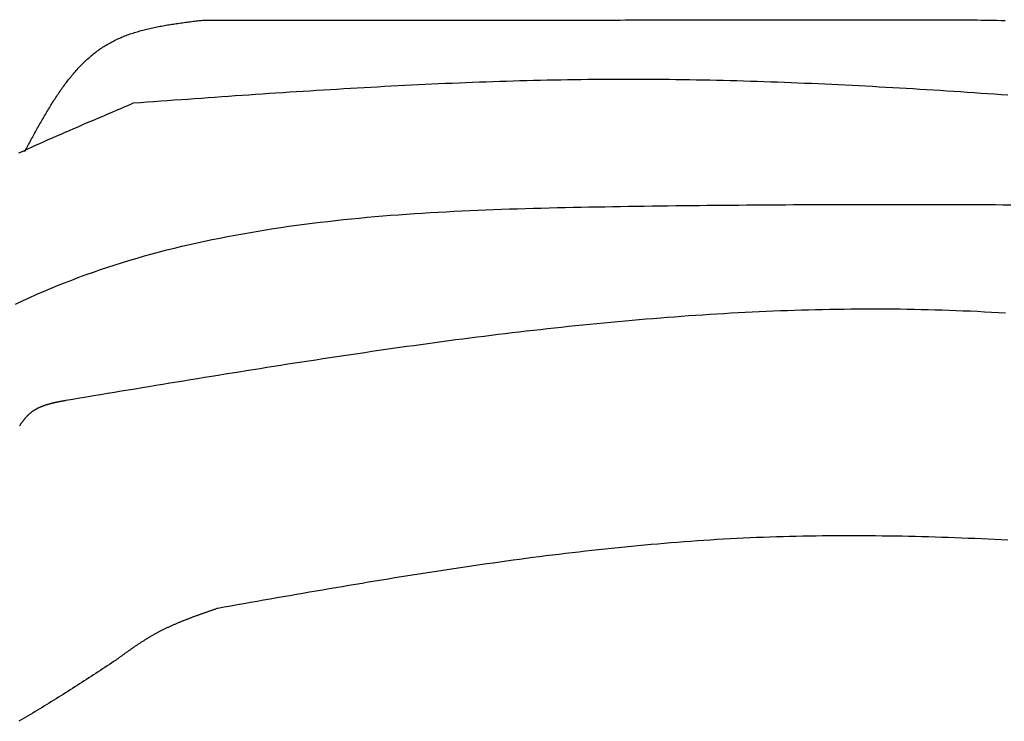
# Model space of a CAD drawing. Extents: x 715 to 7297, y 267 to 5710.
# Tile 7 of 91: x 1589 to 2255, y 2192 to 2666. Entities that reach past the tile are written whole.
import ezdxf

# ---------------------------------------------------------------- set-up
doc = ezdxf.new("R2010")
doc.units = 0
doc.layers.add('CAR', color=10, linetype='CONTINUOUS')

msp = doc.modelspace()

# ---------------------------------------------------------------- linework, layer by layer
at = {"layer": 'CAR'}
for points in [[(1592.91, 2577.03, 0), (1593.41, 2577.97, 0), (1593.92, 2578.92, 0), (1594.42, 2579.86, 0), (1594.93, 2580.8, 0), (1595.43, 2581.74, 0), (1595.94, 2582.68, 0), (1596.45, 2583.62, 0), (1596.95, 2584.55, 0), (1597.46, 2585.49, 0), (1597.97, 2586.43, 0), (1598.48, 2587.36, 0), (1598.99, 2588.3, 0), (1599.5, 2589.23, 0), (1600.01, 2590.16, 0), (1600.52, 2591.09, 0), (1601.03, 2592.02, 0), (1601.55, 2592.94, 0), (1602.06, 2593.87, 0), (1602.58, 2594.79, 0), (1603.1, 2595.71, 0), (1603.62, 2596.63, 0), (1604.14, 2597.54, 0), (1604.66, 2598.46, 0), (1605.19, 2599.37, 0), (1605.71, 2600.28, 0), (1606.24, 2601.18, 0), (1606.77, 2602.08, 0), (1607.3, 2602.98, 0), (1607.84, 2603.88, 0), (1608.37, 2604.77, 0), (1608.91, 2605.66, 0), (1609.45, 2606.55, 0), (1609.99, 2607.43, 0), (1610.54, 2608.31, 0), (1611.09, 2609.19, 0), (1611.64, 2610.06, 0), (1612.19, 2610.93, 0), (1612.74, 2611.79, 0), (1613.3, 2612.65, 0), (1613.86, 2613.51, 0), (1614.43, 2614.36, 0), (1614.99, 2615.2, 0), (1615.56, 2616.05, 0), (1616.13, 2616.88, 0), (1616.71, 2617.71, 0), (1617.29, 2618.54, 0), (1617.87, 2619.36, 0), (1618.46, 2620.18, 0), (1619.05, 2620.99, 0), (1619.64, 2621.8, 0), (1620.24, 2622.6, 0), (1620.83, 2623.4, 0), (1621.44, 2624.19, 0), (1622.05, 2624.97, 0), (1622.66, 2625.75, 0), (1623.27, 2626.52, 0), (1623.89, 2627.28, 0), (1624.51, 2628.04, 0), (1625.14, 2628.8, 0), (1625.77, 2629.54, 0), (1626.41, 2630.28, 0), (1627.05, 2631.02, 0), (1627.69, 2631.74, 0), (1628.34, 2632.46, 0), (1629, 2633.18, 0), (1629.66, 2633.88, 0), (1630.32, 2634.58, 0), (1630.99, 2635.27, 0), (1631.66, 2635.95, 0), (1632.34, 2636.63, 0), (1633.02, 2637.3, 0), (1633.71, 2637.96, 0), (1634.4, 2638.61, 0), (1635.1, 2639.25, 0), (1635.8, 2639.89, 0), (1636.51, 2640.52, 0), (1637.23, 2641.14, 0), (1637.95, 2641.75, 0), (1638.67, 2642.35, 0), (1639.4, 2642.94, 0), (1640.14, 2643.53, 0), (1640.88, 2644.1, 0), (1641.63, 2644.67, 0), (1642.39, 2645.23, 0), (1643.15, 2645.78, 0), (1643.91, 2646.32, 0), (1644.69, 2646.85, 0), (1645.47, 2647.37, 0), (1646.25, 2647.88, 0), (1647.04, 2648.38, 0), (1647.84, 2648.87, 0), (1648.65, 2649.35, 0), (1649.46, 2649.82, 0), (1650.28, 2650.28, 0), (1651.1, 2650.73, 0), (1651.93, 2651.17, 0), (1652.77, 2651.6, 0), (1653.61, 2652.03, 0), (1654.46, 2652.44, 0), (1655.32, 2652.84, 0), (1656.18, 2653.23, 0), (1657.05, 2653.62, 0), (1657.92, 2653.99, 0), (1658.8, 2654.36, 0), (1659.68, 2654.72, 0), (1660.57, 2655.07, 0), (1661.47, 2655.41, 0), (1662.37, 2655.74, 0), (1663.28, 2656.07, 0), (1664.19, 2656.39, 0), (1665.1, 2656.7, 0), (1666.02, 2657, 0), (1666.95, 2657.3, 0), (1667.88, 2657.59, 0), (1668.81, 2657.87, 0), (1669.75, 2658.14, 0), (1670.7, 2658.41, 0), (1671.64, 2658.67, 0), (1672.6, 2658.93, 0), (1673.55, 2659.18, 0), (1674.51, 2659.42, 0), (1675.48, 2659.66, 0), (1676.44, 2659.89, 0), (1677.41, 2660.11, 0), (1678.39, 2660.33, 0), (1679.37, 2660.55, 0), (1680.35, 2660.76, 0), (1681.33, 2660.96, 0), (1682.32, 2661.17, 0), (1683.31, 2661.36, 0), (1684.3, 2661.55, 0), (1685.3, 2661.74, 0), (1686.3, 2661.92, 0), (1687.3, 2662.1, 0), (1688.31, 2662.27, 0), (1689.31, 2662.45, 0), (1690.32, 2662.61, 0), (1691.33, 2662.78, 0), (1692.35, 2662.94, 0), (1693.36, 2663.1, 0), (1694.38, 2663.25, 0), (1695.4, 2663.4, 0), (1696.42, 2663.55, 0), (1697.44, 2663.7, 0), (1698.47, 2663.84, 0), (1699.49, 2663.99, 0), (1700.52, 2664.13, 0), (1701.55, 2664.26, 0), (1702.58, 2664.4, 0), (1703.61, 2664.54, 0), (1704.64, 2664.67, 0), (1705.67, 2664.8, 0), (1706.7, 2664.93, 0), (1707.74, 2665.06, 0), (1708.77, 2665.19, 0), (1709.8, 2665.32, 0), (1710.84, 2665.45, 0), (1711.87, 2665.58, 0), (1712.91, 2665.71, 0)], [(1712.91, 2665.71, 0), (1716.53, 2665.71, 0), (1720.15, 2665.71, 0), (1723.77, 2665.71, 0), (1727.39, 2665.71, 0), (1731.01, 2665.72, 0), (1734.63, 2665.72, 0), (1738.25, 2665.72, 0), (1741.87, 2665.72, 0), (1745.49, 2665.72, 0), (1749.11, 2665.72, 0), (1752.73, 2665.73, 0), (1756.35, 2665.73, 0), (1759.97, 2665.73, 0), (1763.59, 2665.73, 0), (1767.22, 2665.73, 0), (1770.84, 2665.73, 0), (1774.46, 2665.73, 0), (1778.08, 2665.74, 0), (1781.7, 2665.74, 0), (1785.32, 2665.74, 0), (1788.94, 2665.74, 0), (1792.56, 2665.74, 0), (1796.18, 2665.74, 0), (1799.8, 2665.74, 0), (1803.42, 2665.75, 0), (1807.04, 2665.75, 0), (1810.66, 2665.75, 0), (1814.28, 2665.75, 0), (1817.9, 2665.75, 0), (1821.52, 2665.75, 0), (1825.14, 2665.75, 0), (1828.76, 2665.76, 0), (1832.38, 2665.76, 0), (1836.01, 2665.76, 0), (1839.63, 2665.76, 0), (1843.25, 2665.76, 0), (1846.87, 2665.76, 0), (1850.49, 2665.77, 0), (1854.11, 2665.77, 0), (1857.73, 2665.77, 0), (1861.35, 2665.77, 0), (1864.97, 2665.77, 0), (1868.59, 2665.77, 0), (1872.21, 2665.77, 0), (1875.83, 2665.78, 0), (1879.45, 2665.78, 0), (1883.07, 2665.78, 0), (1886.69, 2665.78, 0), (1890.31, 2665.78, 0), (1893.93, 2665.78, 0), (1897.55, 2665.78, 0), (1901.18, 2665.79, 0), (1904.8, 2665.79, 0), (1908.42, 2665.79, 0), (1912.04, 2665.79, 0), (1915.66, 2665.79, 0), (1919.28, 2665.79, 0), (1922.9, 2665.8, 0), (1926.52, 2665.8, 0), (1930.14, 2665.8, 0), (1933.76, 2665.8, 0), (1937.38, 2665.8, 0), (1941, 2665.8, 0), (1944.62, 2665.8, 0), (1948.24, 2665.81, 0), (1951.86, 2665.81, 0), (1955.48, 2665.81, 0), (1959.1, 2665.81, 0), (1962.72, 2665.81, 0), (1966.34, 2665.81, 0), (1969.97, 2665.81, 0), (1973.59, 2665.82, 0), (1977.21, 2665.82, 0), (1980.83, 2665.82, 0), (1984.45, 2665.82, 0), (1988.07, 2665.82, 0), (1991.69, 2665.82, 0), (1995.31, 2665.82, 0), (1998.93, 2665.83, 0), (2002.55, 2665.83, 0), (2006.17, 2665.83, 0), (2009.79, 2665.83, 0), (2013.41, 2665.83, 0), (2017.03, 2665.83, 0), (2020.65, 2665.84, 0), (2024.27, 2665.84, 0), (2027.89, 2665.84, 0), (2031.51, 2665.84, 0), (2035.13, 2665.84, 0), (2038.76, 2665.84, 0), (2042.38, 2665.84, 0), (2046, 2665.85, 0), (2049.62, 2665.85, 0), (2053.24, 2665.85, 0), (2056.86, 2665.85, 0), (2060.48, 2665.85, 0), (2064.1, 2665.85, 0), (2067.72, 2665.85, 0), (2071.34, 2665.86, 0), (2074.96, 2665.86, 0), (2078.58, 2665.86, 0), (2082.2, 2665.86, 0), (2085.82, 2665.86, 0), (2089.44, 2665.86, 0), (2093.06, 2665.86, 0), (2096.68, 2665.87, 0), (2100.3, 2665.87, 0), (2103.93, 2665.87, 0), (2107.55, 2665.87, 0), (2111.17, 2665.87, 0), (2114.79, 2665.87, 0), (2118.41, 2665.88, 0), (2122.03, 2665.88, 0), (2125.65, 2665.88, 0), (2129.27, 2665.88, 0), (2132.89, 2665.88, 0), (2136.51, 2665.88, 0), (2140.13, 2665.88, 0), (2143.75, 2665.89, 0), (2147.37, 2665.89, 0), (2150.99, 2665.89, 0), (2154.61, 2665.89, 0), (2158.23, 2665.89, 0), (2161.85, 2665.89, 0), (2165.47, 2665.89, 0), (2169.09, 2665.9, 0), (2172.72, 2665.9, 0)], [(2172.72, 2665.9, 0), (2175.52, 2665.91, 0), (2178.33, 2665.93, 0), (2181.14, 2665.94, 0), (2183.94, 2665.96, 0), (2186.75, 2665.97, 0), (2189.55, 2665.98, 0), (2192.36, 2665.99, 0), (2195.16, 2666, 0), (2197.95, 2666.01, 0), (2200.75, 2666.02, 0), (2203.54, 2666.02, 0), (2206.33, 2666.02, 0), (2209.12, 2666.02, 0), (2211.9, 2666.02, 0), (2214.68, 2666.01, 0), (2217.46, 2666, 0), (2220.23, 2665.99, 0), (2223, 2665.98, 0), (2225.76, 2665.96, 0), (2228.52, 2665.94, 0), (2231.27, 2665.91, 0), (2234.02, 2665.88, 0), (2236.76, 2665.85, 0), (2239.49, 2665.81, 0), (2242.22, 2665.76, 0), (2244.94, 2665.72, 0), (2247.66, 2665.66, 0), (2250.36, 2665.6, 0), (2253.06, 2665.54, 0), (2255.75, 2665.47, 0)], [(1666.45, 2609.8, 0), (1671.04, 2610.14, 0), (1675.62, 2610.47, 0), (1680.2, 2610.8, 0), (1684.78, 2611.13, 0), (1689.37, 2611.46, 0), (1693.95, 2611.79, 0), (1698.53, 2612.12, 0), (1703.11, 2612.45, 0), (1707.7, 2612.78, 0), (1712.28, 2613.1, 0), (1716.86, 2613.43, 0), (1721.45, 2613.75, 0), (1726.03, 2614.07, 0), (1730.61, 2614.4, 0), (1735.19, 2614.71, 0), (1739.78, 2615.03, 0), (1744.36, 2615.35, 0), (1748.94, 2615.66, 0), (1753.52, 2615.97, 0), (1758.11, 2616.28, 0), (1762.69, 2616.58, 0), (1767.27, 2616.89, 0), (1771.86, 2617.19, 0), (1776.44, 2617.49, 0), (1781.02, 2617.78, 0), (1785.6, 2618.07, 0), (1790.19, 2618.36, 0), (1794.77, 2618.64, 0), (1799.35, 2618.92, 0), (1803.93, 2619.2, 0), (1808.52, 2619.48, 0), (1813.1, 2619.75, 0), (1817.68, 2620.01, 0), (1822.27, 2620.27, 0), (1826.85, 2620.53, 0), (1831.43, 2620.78, 0), (1836.01, 2621.03, 0), (1840.6, 2621.28, 0), (1845.18, 2621.52, 0), (1849.76, 2621.75, 0), (1854.34, 2621.98, 0), (1858.93, 2622.2, 0), (1863.51, 2622.42, 0), (1868.09, 2622.64, 0), (1872.67, 2622.85, 0), (1877.26, 2623.05, 0), (1881.84, 2623.24, 0), (1886.42, 2623.43, 0), (1891, 2623.62, 0), (1895.59, 2623.8, 0), (1900.17, 2623.97, 0), (1904.75, 2624.14, 0), (1909.33, 2624.3, 0), (1913.92, 2624.45, 0), (1918.5, 2624.59, 0), (1923.08, 2624.73, 0), (1927.66, 2624.87, 0), (1932.25, 2624.99, 0), (1936.83, 2625.11, 0), (1941.41, 2625.22, 0), (1945.99, 2625.32, 0), (1950.57, 2625.42, 0), (1955.16, 2625.5, 0), (1959.74, 2625.58, 0), (1964.32, 2625.66, 0), (1968.9, 2625.72, 0), (1973.49, 2625.77, 0), (1978.07, 2625.82, 0), (1982.65, 2625.86, 0), (1987.23, 2625.89, 0), (1991.82, 2625.91, 0), (1996.4, 2625.92, 0), (2000.98, 2625.92, 0), (2005.56, 2625.92, 0), (2010.14, 2625.91, 0), (2014.73, 2625.88, 0), (2019.31, 2625.85, 0), (2023.89, 2625.81, 0), (2028.47, 2625.76, 0), (2033.05, 2625.71, 0), (2037.64, 2625.65, 0), (2042.22, 2625.57, 0), (2046.8, 2625.5, 0), (2051.38, 2625.41, 0), (2055.96, 2625.31, 0), (2060.55, 2625.21, 0), (2065.13, 2625.1, 0), (2069.71, 2624.99, 0), (2074.29, 2624.86, 0), (2078.87, 2624.73, 0), (2083.46, 2624.59, 0), (2088.04, 2624.45, 0), (2092.62, 2624.3, 0), (2097.2, 2624.14, 0), (2101.78, 2623.97, 0), (2106.36, 2623.8, 0), (2110.95, 2623.63, 0), (2115.53, 2623.44, 0), (2120.11, 2623.25, 0), (2124.69, 2623.06, 0), (2129.27, 2622.85, 0), (2133.86, 2622.65, 0), (2138.44, 2622.43, 0), (2143.02, 2622.21, 0), (2147.6, 2621.99, 0), (2152.18, 2621.76, 0), (2156.76, 2621.52, 0), (2161.35, 2621.28, 0), (2165.93, 2621.04, 0), (2170.51, 2620.78, 0), (2175.09, 2620.53, 0), (2179.67, 2620.27, 0), (2184.25, 2620, 0), (2188.84, 2619.73, 0), (2193.42, 2619.46, 0), (2198, 2619.18, 0), (2202.58, 2618.89, 0), (2207.16, 2618.61, 0), (2211.74, 2618.31, 0), (2216.32, 2618.02, 0), (2220.91, 2617.72, 0), (2225.49, 2617.41, 0), (2230.07, 2617.11, 0), (2234.65, 2616.79, 0), (2239.23, 2616.48, 0), (2243.81, 2616.16, 0), (2248.4, 2615.84, 0), (2252.98, 2615.52, 0), (2257.56, 2615.19, 0)], [(1588.81, 2576.03, 0), (1591.65, 2577.32, 0), (1594.49, 2578.61, 0), (1597.34, 2579.89, 0), (1600.19, 2581.17, 0), (1603.04, 2582.44, 0), (1605.9, 2583.71, 0), (1608.76, 2584.98, 0), (1611.63, 2586.24, 0), (1614.5, 2587.5, 0), (1617.37, 2588.75, 0), (1620.24, 2590.01, 0), (1623.12, 2591.26, 0), (1625.99, 2592.51, 0), (1628.88, 2593.75, 0), (1631.76, 2594.99, 0), (1634.64, 2596.24, 0), (1637.53, 2597.48, 0), (1640.42, 2598.71, 0), (1643.31, 2599.95, 0), (1646.2, 2601.18, 0), (1649.09, 2602.42, 0), (1651.98, 2603.65, 0), (1654.87, 2604.88, 0), (1657.77, 2606.11, 0), (1660.66, 2607.34, 0), (1663.56, 2608.57, 0), (1666.45, 2609.8, 0)], [(1586.5, 2473.79, 0), (1591.2, 2476.01, 0), (1595.91, 2478.18, 0), (1600.65, 2480.31, 0), (1605.4, 2482.38, 0), (1610.18, 2484.4, 0), (1614.97, 2486.37, 0), (1619.79, 2488.3, 0), (1624.62, 2490.17, 0), (1629.47, 2492, 0), (1634.34, 2493.78, 0), (1639.23, 2495.52, 0), (1644.13, 2497.21, 0), (1649.05, 2498.85, 0), (1653.99, 2500.45, 0), (1658.94, 2502, 0), (1663.91, 2503.52, 0), (1668.9, 2504.99, 0), (1673.9, 2506.42, 0), (1678.92, 2507.8, 0), (1683.95, 2509.15, 0), (1688.99, 2510.46, 0), (1694.05, 2511.72, 0), (1699.13, 2512.95, 0), (1704.21, 2514.14, 0), (1709.32, 2515.29, 0), (1714.43, 2516.41, 0), (1719.56, 2517.49, 0), (1724.69, 2518.54, 0), (1729.84, 2519.55, 0), (1735.01, 2520.52, 0), (1740.18, 2521.47, 0), (1745.36, 2522.37, 0), (1750.56, 2523.25, 0), (1755.77, 2524.1, 0), (1760.98, 2524.91, 0), (1766.21, 2525.7, 0), (1771.44, 2526.45, 0), (1776.69, 2527.18, 0), (1781.94, 2527.88, 0), (1787.2, 2528.54, 0), (1792.47, 2529.19, 0), (1797.75, 2529.8, 0), (1803.03, 2530.39, 0), (1808.33, 2530.96, 0), (1813.63, 2531.5, 0), (1818.93, 2532.02, 0), (1824.24, 2532.51, 0), (1829.56, 2532.98, 0), (1834.89, 2533.43, 0), (1840.22, 2533.86, 0), (1845.55, 2534.26, 0), (1850.89, 2534.65, 0), (1856.23, 2535.02, 0), (1861.58, 2535.37, 0), (1866.93, 2535.7, 0), (1872.29, 2536.01, 0), (1877.64, 2536.31, 0), (1883.01, 2536.59, 0), (1888.37, 2536.85, 0), (1893.73, 2537.1, 0), (1899.1, 2537.34, 0), (1904.47, 2537.56, 0), (1909.84, 2537.77, 0), (1915.21, 2537.97, 0), (1920.58, 2538.15, 0), (1925.96, 2538.32, 0), (1931.33, 2538.49, 0), (1936.7, 2538.64, 0), (1942.07, 2538.79, 0), (1947.44, 2538.92, 0), (1952.81, 2539.05, 0), (1958.18, 2539.17, 0), (1963.54, 2539.28, 0), (1968.91, 2539.39, 0), (1974.27, 2539.5, 0), (1979.62, 2539.59, 0), (1984.98, 2539.69, 0), (1990.33, 2539.78, 0), (1995.68, 2539.87, 0), (2001.02, 2539.95, 0), (2006.36, 2540.04, 0), (2011.7, 2540.11, 0), (2017.03, 2540.19, 0), (2022.36, 2540.26, 0), (2027.69, 2540.33, 0), (2033.01, 2540.4, 0), (2038.34, 2540.46, 0), (2043.65, 2540.52, 0), (2048.97, 2540.58, 0), (2054.28, 2540.64, 0), (2059.59, 2540.69, 0), (2064.9, 2540.74, 0), (2070.2, 2540.79, 0), (2075.5, 2540.83, 0), (2080.8, 2540.87, 0), (2086.09, 2540.91, 0), (2091.38, 2540.95, 0), (2096.67, 2540.98, 0), (2101.96, 2541.01, 0), (2107.24, 2541.04, 0), (2112.52, 2541.07, 0), (2117.8, 2541.1, 0), (2123.08, 2541.12, 0), (2128.35, 2541.14, 0), (2133.62, 2541.16, 0), (2138.89, 2541.17, 0), (2144.16, 2541.19, 0), (2149.42, 2541.2, 0), (2154.68, 2541.21, 0), (2159.94, 2541.22, 0), (2165.2, 2541.22, 0), (2170.46, 2541.23, 0), (2175.71, 2541.23, 0), (2180.96, 2541.23, 0), (2186.21, 2541.23, 0), (2191.46, 2541.23, 0), (2196.71, 2541.22, 0), (2201.95, 2541.21, 0), (2207.19, 2541.21, 0), (2212.43, 2541.2, 0), (2217.67, 2541.19, 0), (2222.91, 2541.17, 0), (2228.15, 2541.16, 0), (2233.38, 2541.14, 0), (2238.61, 2541.12, 0), (2243.84, 2541.11, 0), (2249.07, 2541.09, 0), (2254.3, 2541.06, 0), (2259.53, 2541.04, 0)], [(2255.81, 2467.72, 0), (2251.08, 2468.01, 0), (2246.34, 2468.29, 0), (2241.61, 2468.54, 0), (2236.87, 2468.79, 0), (2232.13, 2469.01, 0), (2227.39, 2469.22, 0), (2222.64, 2469.41, 0), (2217.9, 2469.58, 0), (2213.15, 2469.74, 0), (2208.4, 2469.88, 0), (2203.66, 2470.01, 0), (2198.91, 2470.12, 0), (2194.15, 2470.22, 0), (2189.4, 2470.3, 0), (2184.65, 2470.36, 0), (2179.89, 2470.41, 0), (2175.14, 2470.44, 0), (2170.38, 2470.46, 0), (2165.62, 2470.47, 0), (2160.86, 2470.46, 0), (2156.1, 2470.43, 0), (2151.34, 2470.39, 0), (2146.57, 2470.34, 0), (2141.81, 2470.27, 0), (2137.05, 2470.19, 0), (2132.28, 2470.1, 0), (2127.52, 2469.99, 0), (2122.75, 2469.87, 0), (2117.98, 2469.73, 0), (2113.21, 2469.58, 0), (2108.45, 2469.42, 0), (2103.68, 2469.25, 0), (2098.91, 2469.06, 0), (2094.14, 2468.86, 0), (2089.37, 2468.64, 0), (2084.59, 2468.42, 0), (2079.82, 2468.18, 0), (2075.05, 2467.93, 0), (2070.28, 2467.67, 0), (2065.51, 2467.4, 0), (2060.73, 2467.11, 0), (2055.96, 2466.82, 0), (2051.19, 2466.51, 0), (2046.42, 2466.19, 0), (2041.64, 2465.86, 0), (2036.87, 2465.52, 0), (2032.1, 2465.16, 0), (2027.32, 2464.8, 0), (2022.55, 2464.43, 0), (2017.78, 2464.04, 0), (2013, 2463.65, 0), (2008.23, 2463.25, 0), (2003.46, 2462.83, 0), (1998.69, 2462.41, 0), (1993.92, 2461.97, 0), (1989.14, 2461.53, 0), (1984.37, 2461.08, 0), (1979.6, 2460.61, 0), (1974.83, 2460.14, 0), (1970.06, 2459.66, 0), (1965.29, 2459.17, 0), (1960.53, 2458.68, 0), (1955.76, 2458.17, 0), (1950.99, 2457.65, 0), (1946.22, 2457.13, 0), (1941.46, 2456.6, 0), (1936.69, 2456.06, 0), (1931.93, 2455.51, 0), (1927.17, 2454.96, 0), (1922.4, 2454.39, 0), (1917.64, 2453.82, 0), (1912.88, 2453.25, 0), (1908.12, 2452.66, 0), (1903.36, 2452.07, 0), (1898.61, 2451.47, 0), (1893.85, 2450.87, 0), (1889.1, 2450.25, 0), (1884.34, 2449.64, 0), (1879.59, 2449.01, 0), (1874.84, 2448.38, 0), (1870.09, 2447.74, 0), (1865.34, 2447.1, 0), (1860.59, 2446.45, 0), (1855.85, 2445.8, 0), (1851.1, 2445.14, 0), (1846.36, 2444.47, 0), (1841.62, 2443.8, 0), (1836.88, 2443.12, 0), (1832.14, 2442.44, 0), (1827.4, 2441.76, 0), (1822.67, 2441.07, 0), (1817.94, 2440.37, 0), (1813.2, 2439.68, 0), (1808.47, 2438.97, 0), (1803.75, 2438.27, 0), (1799.02, 2437.55, 0), (1794.3, 2436.84, 0), (1789.58, 2436.12, 0), (1784.86, 2435.4, 0), (1780.14, 2434.67, 0), (1775.42, 2433.94, 0), (1770.71, 2433.21, 0), (1766, 2432.48, 0), (1761.29, 2431.74, 0), (1756.58, 2431, 0), (1751.88, 2430.26, 0), (1747.17, 2429.51, 0), (1742.47, 2428.76, 0), (1737.77, 2428.01, 0), (1733.07, 2427.26, 0), (1728.38, 2426.5, 0), (1723.68, 2425.75, 0), (1718.99, 2424.99, 0), (1714.3, 2424.23, 0), (1709.61, 2423.46, 0), (1704.92, 2422.7, 0), (1700.23, 2421.93, 0), (1695.54, 2421.16, 0), (1690.86, 2420.4, 0), (1686.17, 2419.62, 0), (1681.49, 2418.85, 0), (1676.81, 2418.08, 0), (1672.13, 2417.3, 0), (1667.44, 2416.53, 0), (1662.76, 2415.75, 0), (1658.08, 2414.98, 0), (1653.4, 2414.2, 0), (1648.73, 2413.42, 0), (1644.05, 2412.64, 0), (1639.37, 2411.86, 0), (1634.69, 2411.08, 0), (1630.01, 2410.3, 0), (1625.34, 2409.52, 0), (1620.66, 2408.74, 0)], [(1620.66, 2408.74, 0), (1620.38, 2408.69, 0), (1620.09, 2408.63, 0), (1619.81, 2408.58, 0), (1619.53, 2408.53, 0), (1619.25, 2408.48, 0), (1618.96, 2408.42, 0), (1618.68, 2408.37, 0), (1618.4, 2408.32, 0), (1618.12, 2408.26, 0), (1617.84, 2408.21, 0), (1617.56, 2408.16, 0), (1617.28, 2408.1, 0), (1616.99, 2408.05, 0), (1616.71, 2407.99, 0), (1616.43, 2407.94, 0), (1616.15, 2407.88, 0), (1615.87, 2407.83, 0), (1615.59, 2407.77, 0), (1615.31, 2407.72, 0), (1615.04, 2407.66, 0), (1614.76, 2407.6, 0), (1614.48, 2407.54, 0), (1614.2, 2407.48, 0), (1613.92, 2407.43, 0), (1613.65, 2407.37, 0), (1613.37, 2407.3, 0), (1613.1, 2407.24, 0), (1612.82, 2407.18, 0), (1612.55, 2407.12, 0), (1612.27, 2407.06, 0), (1612, 2406.99, 0), (1611.72, 2406.93, 0), (1611.45, 2406.86, 0), (1611.18, 2406.79, 0), (1610.91, 2406.73, 0), (1610.64, 2406.66, 0), (1610.37, 2406.59, 0), (1610.1, 2406.52, 0), (1609.83, 2406.45, 0), (1609.56, 2406.38, 0), (1609.29, 2406.3, 0), (1609.03, 2406.23, 0), (1608.76, 2406.15, 0), (1608.5, 2406.08, 0), (1608.23, 2406, 0), (1607.97, 2405.92, 0), (1607.71, 2405.84, 0), (1607.45, 2405.76, 0), (1607.18, 2405.68, 0), (1606.92, 2405.59, 0), (1606.67, 2405.51, 0), (1606.41, 2405.42, 0), (1606.15, 2405.33, 0), (1605.89, 2405.25, 0), (1605.64, 2405.15, 0), (1605.39, 2405.06, 0), (1605.13, 2404.97, 0), (1604.88, 2404.88, 0), (1604.63, 2404.78, 0), (1604.38, 2404.68, 0), (1604.13, 2404.58, 0), (1603.88, 2404.48, 0), (1603.64, 2404.38, 0), (1603.39, 2404.28, 0), (1603.15, 2404.17, 0), (1602.9, 2404.06, 0), (1602.66, 2403.95, 0), (1602.42, 2403.84, 0), (1602.18, 2403.73, 0), (1601.94, 2403.62, 0), (1601.71, 2403.5, 0), (1601.47, 2403.38, 0), (1601.24, 2403.27, 0), (1601.01, 2403.14, 0), (1600.77, 2403.02, 0), (1600.54, 2402.9, 0), (1600.32, 2402.77, 0), (1600.09, 2402.64, 0), (1599.86, 2402.51, 0), (1599.64, 2402.38, 0), (1599.42, 2402.24, 0), (1599.19, 2402.1, 0), (1598.97, 2401.96, 0), (1598.76, 2401.82, 0), (1598.54, 2401.68, 0), (1598.32, 2401.53, 0), (1598.11, 2401.38, 0), (1597.9, 2401.23, 0), (1597.69, 2401.08, 0), (1597.48, 2400.93, 0), (1597.27, 2400.77, 0), (1597.07, 2400.61, 0), (1596.86, 2400.45, 0), (1596.66, 2400.29, 0), (1596.46, 2400.12, 0), (1596.26, 2399.95, 0), (1596.06, 2399.78, 0), (1595.87, 2399.61, 0), (1595.67, 2399.43, 0), (1595.48, 2399.25, 0), (1595.29, 2399.07, 0), (1595.1, 2398.89, 0), (1594.91, 2398.71, 0), (1594.72, 2398.52, 0), (1594.54, 2398.34, 0), (1594.36, 2398.15, 0), (1594.17, 2397.96, 0), (1593.99, 2397.76, 0), (1593.81, 2397.57, 0), (1593.63, 2397.37, 0), (1593.46, 2397.17, 0), (1593.28, 2396.97, 0), (1593.1, 2396.77, 0), (1592.93, 2396.57, 0), (1592.76, 2396.36, 0), (1592.59, 2396.16, 0), (1592.42, 2395.95, 0), (1592.25, 2395.74, 0), (1592.08, 2395.53, 0), (1591.91, 2395.31, 0), (1591.74, 2395.1, 0), (1591.58, 2394.88, 0), (1591.41, 2394.67, 0), (1591.25, 2394.45, 0), (1591.09, 2394.23, 0), (1590.93, 2394.01, 0), (1590.77, 2393.79, 0), (1590.61, 2393.57, 0), (1590.45, 2393.34, 0), (1590.29, 2393.12, 0), (1590.13, 2392.89, 0), (1589.97, 2392.66, 0), (1589.82, 2392.44, 0), (1589.66, 2392.21, 0), (1589.51, 2391.98, 0), (1589.35, 2391.75, 0)], [(2257.56, 2314.38, 0), (2253.08, 2314.6, 0), (2248.6, 2314.82, 0), (2244.12, 2315.03, 0), (2239.64, 2315.24, 0), (2235.16, 2315.43, 0), (2230.69, 2315.62, 0), (2226.21, 2315.8, 0), (2221.73, 2315.97, 0), (2217.25, 2316.13, 0), (2212.78, 2316.28, 0), (2208.3, 2316.43, 0), (2203.83, 2316.56, 0), (2199.35, 2316.68, 0), (2194.88, 2316.8, 0), (2190.4, 2316.9, 0), (2185.93, 2317, 0), (2181.46, 2317.08, 0), (2176.98, 2317.15, 0), (2172.51, 2317.22, 0), (2168.04, 2317.27, 0), (2163.57, 2317.31, 0), (2159.1, 2317.34, 0), (2154.63, 2317.35, 0), (2150.16, 2317.36, 0), (2145.69, 2317.35, 0), (2141.22, 2317.34, 0), (2136.75, 2317.31, 0), (2132.28, 2317.26, 0), (2127.81, 2317.21, 0), (2123.35, 2317.14, 0), (2118.88, 2317.06, 0), (2114.42, 2316.97, 0), (2109.95, 2316.86, 0), (2105.49, 2316.74, 0), (2101.02, 2316.6, 0), (2096.56, 2316.45, 0), (2092.1, 2316.29, 0), (2087.64, 2316.11, 0), (2083.18, 2315.92, 0), (2078.71, 2315.72, 0), (2074.26, 2315.5, 0), (2069.8, 2315.26, 0), (2065.34, 2315.01, 0), (2060.88, 2314.75, 0), (2056.42, 2314.48, 0), (2051.97, 2314.19, 0), (2047.51, 2313.89, 0), (2043.05, 2313.57, 0), (2038.6, 2313.24, 0), (2034.14, 2312.9, 0), (2029.69, 2312.55, 0), (2025.24, 2312.19, 0), (2020.78, 2311.81, 0), (2016.33, 2311.42, 0), (2011.88, 2311.02, 0), (2007.43, 2310.61, 0), (2002.98, 2310.18, 0), (1998.53, 2309.75, 0), (1994.08, 2309.3, 0), (1989.63, 2308.85, 0), (1985.18, 2308.38, 0), (1980.73, 2307.9, 0), (1976.28, 2307.41, 0), (1971.84, 2306.92, 0), (1967.39, 2306.41, 0), (1962.94, 2305.89, 0), (1958.5, 2305.36, 0), (1954.05, 2304.82, 0), (1949.61, 2304.28, 0), (1945.16, 2303.72, 0), (1940.72, 2303.16, 0), (1936.27, 2302.59, 0), (1931.83, 2302, 0), (1927.39, 2301.41, 0), (1922.94, 2300.82, 0), (1918.5, 2300.21, 0), (1914.06, 2299.6, 0), (1909.62, 2298.97, 0), (1905.17, 2298.34, 0), (1900.73, 2297.71, 0), (1896.29, 2297.07, 0), (1891.85, 2296.41, 0), (1887.41, 2295.76, 0), (1882.97, 2295.09, 0), (1878.53, 2294.42, 0), (1874.09, 2293.75, 0), (1869.65, 2293.07, 0), (1865.21, 2292.38, 0), (1860.78, 2291.68, 0), (1856.34, 2290.98, 0), (1851.9, 2290.28, 0), (1847.46, 2289.57, 0), (1843.02, 2288.85, 0), (1838.59, 2288.13, 0), (1834.15, 2287.41, 0), (1829.71, 2286.68, 0), (1825.27, 2285.95, 0), (1820.84, 2285.21, 0), (1816.4, 2284.47, 0), (1811.96, 2283.72, 0), (1807.53, 2282.98, 0), (1803.09, 2282.22, 0), (1798.66, 2281.47, 0), (1794.22, 2280.71, 0), (1789.78, 2279.95, 0), (1785.35, 2279.19, 0), (1780.91, 2278.42, 0), (1776.48, 2277.65, 0), (1772.04, 2276.88, 0), (1767.61, 2276.11, 0), (1763.17, 2275.34, 0), (1758.74, 2274.56, 0), (1754.3, 2273.78, 0), (1749.87, 2273.01, 0), (1745.43, 2272.23, 0), (1741, 2271.45, 0), (1736.56, 2270.66, 0), (1732.13, 2269.88, 0), (1727.69, 2269.1, 0), (1723.26, 2268.32, 0)], [(1723.26, 2268.32, 0), (1722.79, 2268.16, 0), (1722.31, 2267.99, 0), (1721.84, 2267.83, 0), (1721.37, 2267.67, 0), (1720.89, 2267.51, 0), (1720.42, 2267.34, 0), (1719.95, 2267.18, 0), (1719.47, 2267.02, 0), (1719, 2266.86, 0), (1718.53, 2266.69, 0), (1718.05, 2266.53, 0), (1717.58, 2266.37, 0), (1717.11, 2266.2, 0), (1716.64, 2266.04, 0), (1716.16, 2265.87, 0), (1715.69, 2265.71, 0), (1715.22, 2265.55, 0), (1714.75, 2265.38, 0), (1714.28, 2265.22, 0), (1713.8, 2265.05, 0), (1713.33, 2264.88, 0), (1712.86, 2264.72, 0), (1712.39, 2264.55, 0), (1711.92, 2264.38, 0), (1711.45, 2264.22, 0), (1710.98, 2264.05, 0), (1710.51, 2263.88, 0), (1710.04, 2263.71, 0), (1709.57, 2263.54, 0), (1709.1, 2263.37, 0), (1708.63, 2263.2, 0), (1708.16, 2263.03, 0), (1707.7, 2262.86, 0), (1707.23, 2262.68, 0), (1706.76, 2262.51, 0), (1706.29, 2262.34, 0), (1705.83, 2262.16, 0), (1705.36, 2261.99, 0), (1704.89, 2261.81, 0), (1704.43, 2261.64, 0), (1703.96, 2261.46, 0), (1703.5, 2261.28, 0), (1703.03, 2261.1, 0), (1702.57, 2260.92, 0), (1702.1, 2260.74, 0), (1701.64, 2260.56, 0), (1701.18, 2260.38, 0), (1700.71, 2260.2, 0), (1700.25, 2260.01, 0), (1699.79, 2259.83, 0), (1699.33, 2259.65, 0), (1698.87, 2259.46, 0), (1698.41, 2259.27, 0), (1697.95, 2259.08, 0), (1697.49, 2258.89, 0), (1697.03, 2258.7, 0), (1696.57, 2258.51, 0), (1696.12, 2258.32, 0), (1695.66, 2258.13, 0), (1695.2, 2257.93, 0), (1694.75, 2257.74, 0), (1694.29, 2257.54, 0), (1693.84, 2257.34, 0), (1693.38, 2257.15, 0), (1692.93, 2256.95, 0), (1692.48, 2256.74, 0), (1692.03, 2256.54, 0), (1691.57, 2256.34, 0), (1691.12, 2256.13, 0), (1690.67, 2255.93, 0), (1690.22, 2255.72, 0), (1689.77, 2255.51, 0), (1689.33, 2255.3, 0), (1688.88, 2255.09, 0), (1688.43, 2254.88, 0), (1687.99, 2254.67, 0), (1687.54, 2254.45, 0), (1687.1, 2254.23, 0), (1686.65, 2254.02, 0), (1686.21, 2253.8, 0), (1685.77, 2253.58, 0), (1685.33, 2253.35, 0), (1684.89, 2253.13, 0), (1684.45, 2252.9, 0), (1684.01, 2252.68, 0), (1683.57, 2252.45, 0), (1683.13, 2252.22, 0), (1682.7, 2251.99, 0), (1682.26, 2251.76, 0), (1681.82, 2251.52, 0), (1681.39, 2251.28, 0), (1680.96, 2251.05, 0), (1680.53, 2250.81, 0), (1680.09, 2250.57, 0), (1679.66, 2250.32, 0), (1679.23, 2250.08, 0), (1678.8, 2249.83, 0), (1678.38, 2249.58, 0), (1677.95, 2249.34, 0), (1677.52, 2249.08, 0), (1677.1, 2248.83, 0), (1676.67, 2248.58, 0), (1676.25, 2248.32, 0), (1675.83, 2248.07, 0), (1675.4, 2247.81, 0), (1674.98, 2247.55, 0), (1674.56, 2247.29, 0), (1674.14, 2247.03, 0), (1673.72, 2246.77, 0), (1673.3, 2246.5, 0), (1672.88, 2246.24, 0), (1672.46, 2245.97, 0), (1672.05, 2245.7, 0), (1671.63, 2245.43, 0), (1671.21, 2245.16, 0), (1670.8, 2244.89, 0), (1670.38, 2244.62, 0), (1669.97, 2244.35, 0), (1669.56, 2244.07, 0), (1669.14, 2243.8, 0), (1668.73, 2243.52, 0), (1668.32, 2243.24, 0), (1667.91, 2242.96, 0), (1667.5, 2242.69, 0), (1667.08, 2242.41, 0), (1666.67, 2242.13, 0), (1666.26, 2241.84, 0), (1665.85, 2241.56, 0), (1665.45, 2241.28, 0), (1665.04, 2240.99, 0), (1664.63, 2240.71, 0), (1664.22, 2240.42, 0), (1663.81, 2240.14, 0), (1663.41, 2239.85, 0), (1663, 2239.56, 0), (1662.59, 2239.28, 0), (1662.19, 2238.99, 0), (1661.78, 2238.7, 0), (1661.38, 2238.41, 0), (1660.97, 2238.12, 0), (1660.56, 2237.83, 0), (1660.16, 2237.54, 0), (1659.76, 2237.25, 0), (1659.35, 2236.95, 0), (1658.95, 2236.66, 0), (1658.54, 2236.37, 0), (1658.14, 2236.08, 0), (1657.73, 2235.78, 0), (1657.33, 2235.49, 0), (1656.93, 2235.2, 0), (1656.52, 2234.9, 0), (1656.12, 2234.61, 0), (1655.72, 2234.31, 0), (1655.31, 2234.02, 0), (1654.91, 2233.73, 0), (1654.51, 2233.43, 0), (1654.11, 2233.14, 0), (1653.7, 2232.84, 0), (1653.3, 2232.55, 0)], [(1653.3, 2232.55, 0), (1651.74, 2231.52, 0), (1650.18, 2230.5, 0), (1648.62, 2229.48, 0), (1647.06, 2228.45, 0), (1645.5, 2227.43, 0), (1643.94, 2226.41, 0), (1642.38, 2225.39, 0), (1640.82, 2224.37, 0), (1639.26, 2223.35, 0), (1637.7, 2222.33, 0), (1636.13, 2221.31, 0), (1634.57, 2220.3, 0), (1633.01, 2219.28, 0), (1631.44, 2218.27, 0), (1629.88, 2217.26, 0), (1628.31, 2216.25, 0), (1626.75, 2215.25, 0), (1625.18, 2214.24, 0), (1623.61, 2213.24, 0), (1622.04, 2212.24, 0), (1620.47, 2211.24, 0), (1618.9, 2210.25, 0), (1617.32, 2209.26, 0), (1615.75, 2208.27, 0), (1614.17, 2207.29, 0), (1612.6, 2206.3, 0), (1611.02, 2205.32, 0), (1609.44, 2204.35, 0), (1607.86, 2203.38, 0), (1606.27, 2202.41, 0), (1604.69, 2201.45, 0), (1603.1, 2200.48, 0), (1601.51, 2199.53, 0), (1599.92, 2198.58, 0), (1598.33, 2197.63, 0), (1596.74, 2196.69, 0), (1595.14, 2195.75, 0), (1593.55, 2194.81, 0), (1591.95, 2193.88, 0), (1590.34, 2192.96, 0), (1588.74, 2192.04, 0)]]:
    msp.add_polyline3d(points, dxfattribs=at)

doc.saveas('drawing.dxf')
